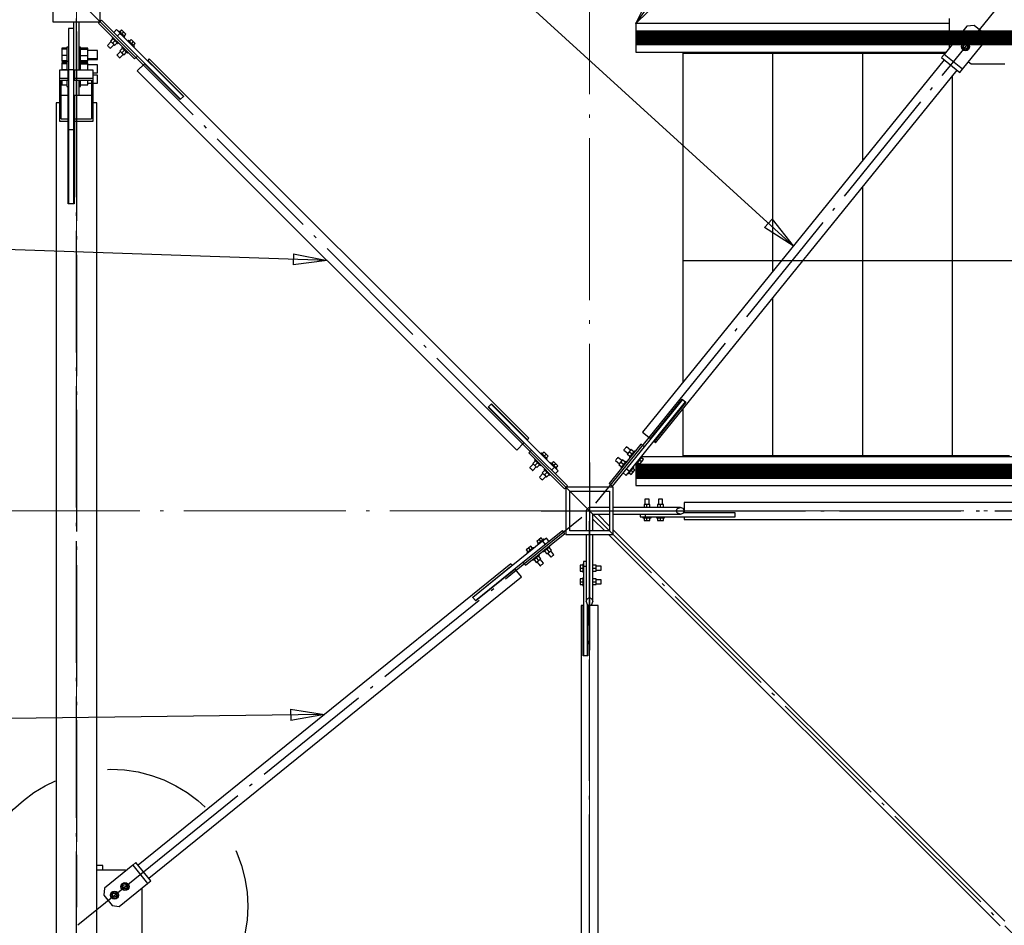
# Paper-space layout 'A0 Advance Steel' of a CAD drawing. Header units: millimetres. Extents: x 228 to 822, y 214 to 634.
# Tile 50 of 76: x 437 to 466, y 554 to 581. Entities that reach past the tile are written whole.
import ezdxf

# ---------------------------------------------------------------- set-up
doc = ezdxf.new("R2010")
doc.units = ezdxf.units.MM
for name, pattern in [('1 1', [2, 1, -1]), ('ACAD_ISO04W100', [30, 24, -3, 0, -3]), ('HIDDEN2', [4.7625, 3.175, -1.5875])]:
    doc.linetypes.add(name, pattern=pattern)
doc.layers.get('0').update_dxf_attribs({"linetype": 'CONTINUOUS'})
for name, color, linetype in [('AS_Belki', 145, 'CONTINUOUS'), ('AS_Blachy', 30, 'CONTINUOUS'), ('AS_INS_ON', 7, 'CONTINUOUS'), ('AS_Kraty', 9, 'CONTINUOUS'), ('AS_Schody', 253, 'CONTINUOUS'), ('AS_Sruby', 9, 'CONTINUOUS')]:
    doc.layers.add(name, color=color, linetype=linetype)

# ---------------------------------------------------------------- blocks, each defined once
blk = doc.blocks.new('324ewdsczxzxcz')
at = {"linetype": 'ACAD_ISO04W100', "lineweight": 5, "ltscale": 0.2}
for p, q in [((303.229, 244.968, -5394.472), (303.229, 340.131, -5394.472)), ((318.429, 244.968), (318.429, 340.131)), ((378.311, 305.818, -2695.986), (283.147, 305.818, -2695.986))]:
    blk.add_line(p, q, dxfattribs=at)

psp = doc.layouts.new('A0 Advance Steel')

# ---------------------------------------------------------------- linework, layer by layer
at = {"color": 0, "linetype": 'ByBlock', "lineweight": -2}
for p, q in [((455.54, 581.086), (455.995, 581.993)), ((456.264, 581.796), (455.54, 581.086)), ((459.578, 575.287), (459.354, 575.041)), ((459.578, 575.287), (460.205, 574.491)), ((460.205, 574.491), (459.354, 575.041)), ((445.4, 574.26), (445.389, 573.927)), ((446.394, 574.059), (445.389, 573.927)), ((445.4, 574.26), (446.394, 574.059)), ((445.315, 560.756), (446.317, 560.602)), ((445.315, 560.756), (445.319, 560.423)), ((446.317, 560.602), (445.319, 560.423))]:
    psp.add_line(p, q, dxfattribs=at)
at = {"color": 7}
for points in [[(460.205, 574.491), (421.277, 609.968), (406.33, 609.968)], [(455.54, 581.086), (462.13, 590.127), (471.449, 590.127)], [(446.394, 574.059), (418.386, 575.015), (403.439, 575.015)], [(446.317, 560.602), (418.357, 560.244), (403.41, 560.244)]]:
    psp.add_lwpolyline(points, dxfattribs=at)
at = {"linetype": '1 1', "transparency": 33554559, "const_width": 0.45}
for points, elevation in [([(473.044, 528.01), (492.796, 528.01), (492.796, 580.661), (455.54, 580.661)], 25520.408), ([(455.54, 567.811), (479.958, 567.811), (479.184, 540.86), (473.044, 540.86)], 6143.965)]:
    psp.add_lwpolyline(points, dxfattribs=dict(at, elevation=elevation))
psp.add_lwpolyline([(456.932, 574.063), (486.563, 574.063), (486.563, 534.435), (475.971, 534.435), (478.671, 540.435)])
at = {"layer": 'AS_Belki', "linetype": 'Continuous', "ltscale": 0.15}
for p, q in [((438.271, 582.536), (438.271, 581.136)), ((439.671, 581.136), (439.671, 582.536)), ((438.271, 581.136), (439.671, 581.136)), ((440.986, 579.892), (440.774, 579.68)), ((442.047, 578.831), (440.986, 579.892)), ((441.128, 580.033), (441.085, 579.991)), ((441.085, 579.991), (442.146, 578.93)), ((452.368, 568.793), (441.128, 580.033)), ((464.673, 580.011), (455.738, 568.97)), ((438.721, 579.696), (438.471, 579.696)), ((438.471, 579.696), (438.471, 579.466)), ((438.721, 579.466), (438.721, 579.696)), ((439.471, 579.696), (438.901, 579.696)), ((438.901, 579.696), (438.901, 579.466)), ((439.471, 579.466), (439.471, 579.696)), ((440.774, 579.68), (452.014, 568.439)), ((456.127, 568.656), (465.061, 579.697)), ((438.471, 579.466), (438.721, 579.466)), ((438.471, 579.466), (438.471, 578.194)), ((438.521, 579.402), (438.721, 579.402)), ((438.521, 578.258), (438.521, 579.402)), ((438.721, 579.402), (438.721, 579.466)), ((438.901, 579.466), (439.471, 579.466)), ((438.901, 579.466), (438.901, 579.402)), ((438.901, 579.402), (439.421, 579.402)), ((439.421, 579.402), (439.421, 578.258)), ((439.471, 578.194), (439.471, 579.466)), ((438.721, 578.949), (438.521, 578.949)), ((438.721, 578.949), (438.721, 579.216)), ((438.721, 578.258), (438.721, 578.949)), ((439.421, 578.949), (438.901, 578.949)), ((438.901, 578.949), (438.901, 578.258)), ((438.471, 578.736), (438.371, 578.736)), ((438.371, 578.736), (438.371, 529.936)), ((439.571, 578.736), (439.471, 578.736)), ((439.571, 529.936), (439.571, 578.736)), ((442.054, 578.838), (442.047, 578.831)), ((442.146, 578.93), (442.139, 578.923)), ((438.471, 578.194), (438.721, 578.194)), ((438.521, 578.258), (438.721, 578.258)), ((438.721, 578.194), (438.721, 578.258)), ((438.721, 575.736), (438.721, 578.194)), ((438.901, 578.258), (439.421, 578.258)), ((438.901, 578.258), (438.901, 578.194)), ((438.901, 578.194), (439.471, 578.194)), ((438.901, 578.194), (438.901, 575.736)), ((438.731, 577.843), (438.721, 577.843)), ((438.901, 577.843), (438.891, 577.843)), ((438.731, 575.736), (438.721, 575.736)), ((438.901, 575.736), (438.891, 575.736)), ((455.971, 568.781), (456.915, 569.947)), ((456.915, 569.947), (456.923, 569.941)), ((451.166, 569.712), (451.173, 569.719)), ((452.226, 568.652), (451.166, 569.712)), ((451.258, 569.804), (451.265, 569.811)), ((451.265, 569.811), (452.325, 568.751)), ((457.024, 569.859), (456.08, 568.693)), ((457.016, 569.866), (457.024, 569.859)), ((452.325, 568.751), (452.368, 568.793)), ((455.738, 568.97), (455.971, 568.781)), ((452.014, 568.439), (452.226, 568.652)), ((456.08, 568.693), (456.127, 568.656)), ((454.871, 567.336), (453.471, 567.336)), ((453.471, 567.336), (453.471, 565.936)), ((454.871, 565.936), (454.871, 567.336)), ((453.581, 567.226), (454.761, 567.226)), ((453.581, 566.046), (453.581, 567.226)), ((454.761, 567.226), (454.761, 566.046)), ((454.761, 566.736), (454.171, 566.736)), ((456.86, 566.736), (454.871, 566.736)), ((456.738, 566.636), (456.774, 566.707)), ((456.774, 566.707), (456.86, 566.736)), ((456.947, 566.707), (456.86, 566.736)), ((456.983, 566.636), (456.947, 566.707)), ((475.971, 566.886), (456.971, 566.886)), ((456.971, 566.886), (456.971, 566.659)), ((454.071, 566.636), (454.071, 566.046)), ((454.271, 566.046), (454.271, 566.536)), ((454.271, 566.536), (454.761, 566.536)), ((454.271, 566.395), (454.62, 566.046)), ((454.761, 566.188), (454.412, 566.536)), ((454.871, 566.536), (456.86, 566.536)), ((456.774, 566.566), (456.738, 566.636)), ((456.86, 566.536), (456.774, 566.566)), ((456.86, 566.536), (456.947, 566.566)), ((456.947, 566.566), (456.983, 566.636)), ((456.971, 566.613), (456.971, 566.586)), ((456.971, 566.586), (458.471, 566.586)), ((458.471, 566.446), (456.971, 566.446)), ((456.971, 566.446), (456.971, 566.386)), ((458.471, 566.586), (458.471, 566.576)), ((458.471, 566.456), (458.471, 566.446)), ((456.971, 566.386), (475.971, 566.386)), ((453.471, 565.936), (454.871, 565.936)), ((454.761, 566.046), (453.581, 566.046)), ((454.071, 565.936), (454.071, 563.947)), ((454.271, 563.947), (454.271, 565.936)), ((454.73, 565.936), (466.33, 554.336)), ((466.471, 554.478), (454.871, 566.078)), ((451.837, 565.069), (440.796, 556.135)), ((450.709, 564.079), (451.875, 565.023)), ((451.875, 565.023), (451.837, 565.069)), ((441.111, 555.746), (452.152, 564.681)), ((451.963, 564.914), (450.797, 563.97)), ((452.152, 564.681), (451.963, 564.914)), ((450.715, 564.071), (450.709, 564.079)), ((454.1, 564.033), (454.171, 564.069)), ((454.171, 564.069), (454.242, 564.033)), ((450.797, 563.97), (450.791, 563.978)), ((453.981, 563.836), (453.921, 563.836)), ((453.921, 563.836), (453.921, 544.836)), ((453.981, 562.336), (453.981, 563.836)), ((454.071, 563.947), (454.1, 564.033)), ((454.071, 563.947), (454.1, 563.861)), ((454.1, 563.861), (454.171, 563.825)), ((454.148, 563.836), (454.121, 563.836)), ((454.121, 563.836), (454.121, 562.336)), ((454.171, 563.825), (454.242, 563.861)), ((454.421, 563.836), (454.194, 563.836)), ((454.242, 564.033), (454.271, 563.947)), ((454.242, 563.861), (454.271, 563.947)), ((454.421, 544.836), (454.421, 563.836)), ((453.991, 562.336), (453.981, 562.336)), ((454.121, 562.336), (454.111, 562.336))]:
    psp.add_line(p, q, dxfattribs=at)
at = {"layer": 'AS_Belki', "color": 10, "linetype": 'ACAD_ISO04W100', "ltscale": 0.15}
for points in [[(453.959, 566.848), (452.191, 568.616), (440.951, 579.856), (439.183, 581.624)], [(454.36, 566.869), (455.932, 568.813), (464.867, 579.854), (466.44, 581.797)], [(438.971, 527.436), (438.971, 529.936), (438.971, 578.736), (438.971, 581.236)], [(438.971, 580.848), (438.971, 579.303), (438.971, 578.83), (438.971, 577.285)], [(438.971, 580.374), (438.971, 578.83), (438.971, 556.437), (438.971, 554.892)], [(480.539, 540.268), (478.771, 542.036), (454.171, 566.636), (452.403, 568.404)], [(454.171, 568.074), (454.171, 566.636), (454.171, 563.947), (454.171, 562.509)], [(439.01, 554.368), (440.953, 555.94), (451.994, 564.875), (453.938, 566.448)], [(452.733, 566.636), (454.171, 566.636), (456.86, 566.636), (458.298, 566.636)], [(454.171, 566.636), (454.171, 566.636), (454.171, 566.636), (454.171, 566.636)], [(454.471, 566.636), (456.971, 566.636), (475.971, 566.636), (478.471, 566.636)], [(454.171, 542.336), (454.171, 544.836), (454.171, 563.836), (454.171, 566.336)]]:
    psp.add_lwpolyline(points, dxfattribs=at)
at = {"layer": 'AS_Belki', "linetype": 'Continuous', "ltscale": 0.15, "extrusion": (5.22987e-14, -0.57503, 0.818132)}
psp.add_arc((454.171, 463.583, -325.833), 0.1, 129.2877, 180, dxfattribs=at)
at = {"layer": 'AS_Belki', "linetype": 'Continuous', "ltscale": 0.15, "extrusion": (0.57503, 6.94358e-14, 0.818132)}
psp.add_arc((566.636, -371.572, 261.162), 0.1, 0, 50.7123, dxfattribs=at)
at = {"layer": 'AS_Blachy', "linetype": 'Continuous', "ltscale": 0.15}
for p, q in [((438.891, 580.055), (438.891, 581.136)), ((439.051, 579.696), (439.051, 581.136)), ((439.713, 581.179), (439.629, 581.094)), ((439.629, 581.094), (440.69, 580.032)), ((439.713, 581.179), (440.775, 580.117)), ((465.35, 581.007), (464.67, 580.167)), ((464.821, 581.235), (464.821, 580.385)), ((465.561, 581.029), (465.35, 581.007)), ((465.872, 580.778), (465.561, 581.029)), ((438.891, 580.935), (438.731, 580.935)), ((438.731, 580.935), (438.731, 579.72)), ((440.159, 580.903), (440.074, 580.818)), ((440.265, 580.797), (440.159, 580.903)), ((440.265, 580.797), (440.18, 580.712)), ((440.3, 580.761), (440.265, 580.797)), ((442.139, 578.923), (440.3, 580.761)), ((465.894, 580.567), (465.872, 580.778)), ((465.214, 579.727), (465.894, 580.567)), ((440.69, 580.032), (440.775, 580.117)), ((440.775, 580.117), (442.054, 578.838)), ((456.932, 580.236), (456.932, 580.206)), ((456.932, 580.206), (458.857, 580.206)), ((458.882, 580.206), (459.482, 580.206)), ((459.532, 580.206), (459.593, 580.206)), ((459.593, 580.236), (459.593, 580.206)), ((459.593, 580.206), (461.518, 580.206)), ((461.543, 580.206), (461.943, 580.206)), ((461.993, 580.206), (462.253, 580.206)), ((462.253, 580.236), (462.253, 580.206)), ((462.253, 580.206), (463.153, 580.206)), ((463.203, 580.206), (464.178, 580.206)), ((464.203, 580.206), (464.702, 580.206)), ((464.67, 580.167), (464.595, 580.074)), ((465.214, 579.727), (464.67, 580.167)), ((464.821, 580.385), (464.836, 580.373)), ((438.891, 579.72), (438.891, 580.055)), ((464.595, 580.074), (465.139, 579.634)), ((465.391, 579.946), (465.471, 579.885)), ((465.471, 579.885), (466.471, 579.885)), ((438.731, 579.72), (438.891, 579.72)), ((438.731, 579.72), (438.731, 577.94)), ((438.891, 577.94), (438.891, 579.72)), ((438.901, 579.689), (438.891, 579.689)), ((465.139, 579.634), (465.214, 579.727)), ((439.051, 578.949), (439.051, 579.402)), ((438.891, 578.836), (438.901, 578.836)), ((442.139, 578.923), (442.054, 578.838)), ((438.731, 577.94), (438.891, 577.94)), ((438.731, 577.94), (438.731, 575.736)), ((438.891, 575.736), (438.891, 577.94)), ((438.891, 575.736), (438.731, 575.736)), ((456.923, 569.941), (455.784, 568.534)), ((456.923, 569.941), (457.016, 569.866)), ((451.173, 569.719), (451.258, 569.804)), ((451.173, 569.719), (452.453, 568.439)), ((453.096, 567.966), (451.258, 569.804)), ((455.349, 567.806), (457.016, 569.866)), ((452.453, 568.439), (452.368, 568.354)), ((452.453, 568.439), (453.513, 567.379)), ((455.691, 568.61), (454.747, 567.444)), ((455.784, 568.534), (454.84, 567.368)), ((455.784, 568.534), (455.691, 568.61)), ((452.368, 568.354), (453.429, 567.294)), ((456.982, 568.266), (456.932, 568.266)), ((456.932, 568.266), (456.932, 568.236)), ((459.593, 568.266), (457.032, 568.266)), ((460.743, 568.266), (459.593, 568.266)), ((459.593, 568.266), (459.593, 568.236)), ((462.253, 568.266), (460.793, 568.266)), ((462.403, 568.266), (462.253, 568.266)), ((462.253, 568.266), (462.253, 568.236)), ((464.914, 568.266), (462.453, 568.266)), ((466.614, 568.266), (464.914, 568.266)), ((464.914, 568.266), (464.914, 568.236)), ((453.132, 567.93), (453.047, 567.845)), ((453.132, 567.93), (453.096, 567.966)), ((453.238, 567.824), (453.132, 567.93)), ((455.349, 567.806), (455.256, 567.881)), ((453.153, 567.739), (453.238, 567.824)), ((455.161, 567.765), (455.255, 567.689)), ((455.255, 567.689), (455.349, 567.806)), ((453.429, 567.294), (453.513, 567.379)), ((454.747, 567.444), (454.84, 567.368)), ((455.671, 566.536), (455.671, 566.456)), ((455.671, 566.456), (455.821, 566.456)), ((455.821, 566.536), (455.821, 566.456)), ((455.821, 566.456), (455.871, 566.456)), ((455.871, 566.456), (456.271, 566.456)), ((456.271, 566.456), (458.471, 566.456)), ((458.471, 566.576), (456.952, 566.576)), ((458.471, 566.576), (458.471, 566.456)), ((452.198, 565.117), (453.364, 566.06)), ((452.273, 565.023), (453.439, 565.967)), ((452.892, 565.833), (452.775, 565.738)), ((452.967, 565.739), (452.892, 565.833)), ((453.439, 565.967), (453.364, 566.06)), ((452.775, 565.738), (450.715, 564.071)), ((452.775, 565.738), (452.851, 565.645)), ((450.791, 563.978), (452.198, 565.117)), ((452.198, 565.117), (452.273, 565.023)), ((454.071, 565.136), (453.991, 565.136)), ((453.991, 565.136), (453.991, 564.986)), ((454.071, 564.986), (453.991, 564.986)), ((453.991, 564.986), (453.991, 562.336)), ((450.791, 563.978), (450.715, 564.071)), ((454.111, 562.336), (454.111, 563.855)), ((454.111, 562.336), (453.991, 562.336)), ((440.733, 556.212), (440.64, 556.137)), ((441.173, 555.668), (440.733, 556.212)), ((440.421, 555.986), (439.571, 555.986)), ((440.64, 556.137), (439.8, 555.458)), ((440.435, 555.971), (440.421, 555.986)), ((440.64, 556.137), (441.08, 555.593)), ((441.08, 555.593), (441.173, 555.668)), ((439.8, 555.458), (439.778, 555.247)), ((440.241, 554.913), (441.08, 555.593)), ((440.921, 555.436), (440.906, 555.452)), ((440.921, 553.336), (440.921, 555.436)), ((439.778, 555.247), (440.03, 554.936)), ((440.03, 554.936), (440.241, 554.913))]:
    psp.add_line(p, q, dxfattribs=at)
at = {"layer": 'AS_INS_ON', "color": 7, "linetype": 'HIDDEN2'}
psp.add_circle((439.982, 554.918), 4.062, dxfattribs=at)
at = {"layer": 'AS_Kraty', "linetype": 'Continuous', "ltscale": 0.15}
for p, q in [((456.932, 580.206), (456.932, 570.445)), ((458.857, 580.206), (458.882, 580.206)), ((459.482, 580.206), (459.532, 580.206)), ((459.593, 580.206), (459.593, 573.734)), ((461.518, 580.206), (461.543, 580.206)), ((461.943, 580.206), (461.993, 580.206)), ((462.253, 580.206), (462.253, 577.022)), ((463.153, 580.206), (463.203, 580.206)), ((464.178, 580.206), (464.203, 580.206)), ((464.914, 579.515), (464.914, 568.266)), ((462.253, 576.227), (462.253, 568.266)), ((459.593, 572.939), (459.593, 568.266)), ((456.932, 569.762), (456.932, 569.746)), ((456.932, 569.651), (456.932, 568.266)), ((457.032, 568.266), (456.982, 568.266)), ((460.793, 568.266), (460.743, 568.266)), ((462.453, 568.266), (462.403, 568.266))]:
    psp.add_line(p, q, dxfattribs=at)
at = {"layer": 'AS_Schody', "linetype": 'Continuous', "ltscale": 0.15}
for p, q in [((464.821, 581.086), (455.54, 581.086)), ((455.54, 581.086), (455.54, 580.236)), ((455.54, 580.236), (464.726, 580.236)), ((480.271, 568.236), (455.723, 568.236)), ((455.54, 568.042), (455.54, 567.386)), ((455.54, 567.386), (480.271, 567.386))]:
    psp.add_line(p, q, dxfattribs=at)
at = {"layer": 'AS_Schody', "color": 10, "linetype": 'ACAD_ISO04W100', "ltscale": 0.15}
for points in [[(455.635, 580.459), (457.724, 580.459), (480.93, 580.459), (483.019, 580.459)], [(455.635, 568.013), (457.724, 568.013), (480.93, 568.013), (483.019, 568.013)]]:
    psp.add_lwpolyline(points, dxfattribs=at)
at = {"layer": 'AS_Sruby', "linetype": 'Continuous', "ltscale": 0.15}
for p, q in [((440.233, 580.864), (440.216, 580.846)), ((440.235, 580.862), (440.233, 580.864)), ((440.24, 580.858), (440.235, 580.862)), ((440.247, 580.85), (440.24, 580.858)), ((440.258, 580.839), (440.247, 580.85)), ((440.31, 580.893), (440.257, 580.84)), ((440.271, 580.826), (440.258, 580.839)), ((440.286, 580.812), (440.271, 580.826)), ((440.301, 580.796), (440.286, 580.812)), ((440.318, 580.779), (440.301, 580.796)), ((440.371, 580.832), (440.31, 580.893)), ((440.371, 580.832), (440.318, 580.779)), ((440.335, 580.763), (440.318, 580.779)), ((440.351, 580.747), (440.335, 580.763)), ((440.365, 580.732), (440.351, 580.747)), ((440.378, 580.719), (440.365, 580.732)), ((440.432, 580.771), (440.371, 580.832)), ((440.389, 580.709), (440.378, 580.719)), ((440.379, 580.718), (440.432, 580.771)), ((440.385, 580.677), (440.403, 580.694)), ((440.396, 580.701), (440.389, 580.709)), ((440.401, 580.696), (440.396, 580.701)), ((440.403, 580.694), (440.401, 580.696)), ((465.481, 580.772), (465.465, 580.673)), ((465.575, 580.808), (465.481, 580.772)), ((465.652, 580.745), (465.575, 580.808)), ((465.637, 580.646), (465.652, 580.745)), ((439.994, 580.54), (439.887, 580.433)), ((439.887, 580.433), (439.89, 580.429)), ((439.89, 580.429), (439.899, 580.42)), ((439.899, 580.42), (439.913, 580.406)), ((439.913, 580.406), (439.929, 580.39)), ((439.972, 580.348), (440.079, 580.455)), ((440.052, 580.635), (439.975, 580.559)), ((439.975, 580.559), (440.037, 580.498)), ((440.046, 580.677), (440.028, 580.659)), ((440.028, 580.659), (440.03, 580.657)), ((440.03, 580.657), (440.035, 580.652)), ((440.035, 580.652), (440.042, 580.645)), ((440.113, 580.574), (440.037, 580.498)), ((440.037, 580.498), (440.098, 580.436)), ((440.042, 580.645), (440.053, 580.634)), ((440.053, 580.634), (440.066, 580.621)), ((440.066, 580.621), (440.081, 580.607)), ((440.081, 580.607), (440.096, 580.591)), ((440.096, 580.591), (440.113, 580.574)), ((440.098, 580.436), (440.174, 580.513)), ((440.113, 580.574), (440.13, 580.558)), ((440.13, 580.558), (440.145, 580.542)), ((440.145, 580.542), (440.16, 580.527)), ((440.16, 580.527), (440.173, 580.514)), ((440.173, 580.514), (440.184, 580.504)), ((440.184, 580.504), (440.191, 580.496)), ((440.191, 580.496), (440.196, 580.491)), ((440.196, 580.491), (440.198, 580.489)), ((440.198, 580.489), (440.216, 580.507)), ((440.329, 580.394), (440.311, 580.376)), ((440.516, 580.581), (440.498, 580.563)), ((440.518, 580.58), (440.516, 580.581)), ((440.522, 580.575), (440.518, 580.58)), ((440.53, 580.567), (440.522, 580.575)), ((440.541, 580.556), (440.53, 580.567)), ((440.593, 580.611), (440.54, 580.558)), ((440.554, 580.543), (440.541, 580.556)), ((440.568, 580.529), (440.554, 580.543)), ((440.584, 580.513), (440.568, 580.529)), ((440.601, 580.496), (440.584, 580.513)), ((440.654, 580.549), (440.593, 580.611)), ((440.654, 580.549), (440.601, 580.496)), ((440.617, 580.48), (440.601, 580.496)), ((440.633, 580.464), (440.617, 580.48)), ((440.648, 580.449), (440.633, 580.464)), ((440.661, 580.436), (440.648, 580.449)), ((440.715, 580.488), (440.654, 580.549)), ((440.671, 580.426), (440.661, 580.436)), ((440.662, 580.435), (440.715, 580.488)), ((440.668, 580.394), (440.686, 580.411)), ((440.679, 580.418), (440.671, 580.426)), ((440.684, 580.413), (440.679, 580.418)), ((440.686, 580.411), (440.684, 580.413)), ((465.229, 580.461), (465.214, 580.362)), ((465.323, 580.497), (465.229, 580.461)), ((465.401, 580.434), (465.323, 580.497)), ((465.385, 580.335), (465.401, 580.434)), ((465.465, 580.673), (465.543, 580.61)), ((465.543, 580.61), (465.637, 580.646)), ((438.691, 580.354), (438.541, 580.354)), ((438.541, 580.354), (438.541, 580.325)), ((438.691, 580.325), (438.541, 580.325)), ((438.541, 580.325), (438.541, 580.14)), ((438.691, 580.14), (438.541, 580.14)), ((438.541, 580.14), (438.541, 579.983)), ((438.731, 580.387), (438.691, 580.387)), ((438.691, 580.387), (438.691, 580.38)), ((438.691, 580.38), (438.691, 580.364)), ((438.691, 580.364), (438.691, 580.341)), ((438.691, 580.341), (438.691, 580.311)), ((438.691, 580.311), (438.691, 580.276)), ((438.691, 580.276), (438.691, 580.236)), ((438.691, 580.236), (438.691, 580.194)), ((438.691, 580.194), (438.691, 580.151)), ((438.691, 580.151), (438.691, 580.109)), ((438.691, 580.109), (438.691, 580.069)), ((439.091, 580.387), (439.051, 580.387)), ((439.091, 580.38), (439.091, 580.387)), ((439.091, 580.364), (439.091, 580.38)), ((439.091, 580.341), (439.091, 580.364)), ((439.306, 580.352), (439.091, 580.352)), ((439.091, 580.311), (439.091, 580.341)), ((439.091, 580.324), (439.306, 580.324)), ((439.091, 580.276), (439.091, 580.311)), ((439.091, 580.236), (439.091, 580.276)), ((439.091, 580.194), (439.091, 580.236)), ((439.091, 580.151), (439.091, 580.194)), ((439.091, 580.109), (439.091, 580.151)), ((439.091, 580.14), (439.306, 580.14)), ((439.091, 580.069), (439.091, 580.109)), ((439.306, 580.324), (439.306, 580.352)), ((439.306, 580.14), (439.306, 580.324)), ((439.591, 580.287), (439.306, 580.287)), ((439.306, 579.985), (439.306, 580.14)), ((439.591, 580.284), (439.591, 580.287)), ((439.591, 580.262), (439.591, 580.284)), ((439.591, 580.227), (439.591, 580.262)), ((439.591, 580.182), (439.591, 580.227)), ((439.591, 580.136), (439.591, 580.182)), ((439.591, 580.094), (439.591, 580.136)), ((439.929, 580.39), (439.945, 580.374)), ((439.945, 580.374), (439.959, 580.36)), ((439.959, 580.36), (439.968, 580.351)), ((439.968, 580.351), (439.972, 580.348)), ((440.277, 580.257), (440.17, 580.15)), ((440.17, 580.15), (440.173, 580.147)), ((440.173, 580.147), (440.182, 580.137)), ((440.182, 580.137), (440.196, 580.124)), ((440.196, 580.124), (440.212, 580.107)), ((440.212, 580.107), (440.228, 580.091)), ((440.254, 580.065), (440.362, 580.172)), ((440.334, 580.353), (440.258, 580.276)), ((440.258, 580.276), (440.319, 580.215)), ((440.311, 580.376), (440.313, 580.374)), ((440.313, 580.374), (440.317, 580.37)), ((440.317, 580.37), (440.325, 580.362)), ((440.396, 580.291), (440.319, 580.215)), ((440.319, 580.215), (440.381, 580.154)), ((440.325, 580.362), (440.336, 580.351)), ((440.336, 580.351), (440.349, 580.338)), ((440.349, 580.338), (440.363, 580.324)), ((440.363, 580.324), (440.379, 580.308)), ((440.379, 580.308), (440.396, 580.291)), ((440.381, 580.154), (440.457, 580.23)), ((440.396, 580.291), (440.412, 580.275)), ((440.412, 580.275), (440.428, 580.259)), ((440.428, 580.259), (440.443, 580.244)), ((440.443, 580.244), (440.456, 580.231)), ((440.456, 580.231), (440.466, 580.221)), ((440.466, 580.221), (440.474, 580.213)), ((440.474, 580.213), (440.479, 580.208)), ((440.479, 580.208), (440.481, 580.206)), ((440.481, 580.206), (440.498, 580.224)), ((465.214, 580.362), (465.292, 580.299)), ((465.292, 580.299), (465.385, 580.335)), ((438.541, 579.983), (438.691, 579.983)), ((438.541, 579.983), (438.541, 579.963)), ((438.541, 579.963), (438.691, 579.963)), ((438.691, 579.921), (438.541, 579.921)), ((438.541, 579.921), (438.541, 579.893)), ((438.691, 579.893), (438.541, 579.893)), ((438.541, 579.893), (438.541, 579.707)), ((438.691, 580.069), (438.691, 580.032)), ((438.691, 580.032), (438.691, 580.001)), ((438.691, 580.001), (438.691, 579.976)), ((438.691, 579.976), (438.691, 579.959)), ((438.691, 579.959), (438.691, 579.955)), ((438.731, 579.955), (438.691, 579.955)), ((438.691, 579.955), (438.691, 579.947)), ((438.691, 579.947), (438.691, 579.932)), ((438.691, 579.932), (438.691, 579.909)), ((438.691, 579.909), (438.691, 579.879)), ((438.691, 579.879), (438.691, 579.843)), ((438.691, 579.843), (438.691, 579.804)), ((439.091, 579.955), (439.051, 579.955)), ((439.091, 580.032), (439.091, 580.069)), ((439.091, 580.001), (439.091, 580.032)), ((439.091, 579.976), (439.091, 580.001)), ((439.091, 579.985), (439.306, 579.985)), ((439.091, 579.959), (439.091, 579.976)), ((439.091, 579.965), (439.306, 579.965)), ((439.091, 579.955), (439.091, 579.959)), ((439.091, 579.947), (439.091, 579.955)), ((439.091, 579.932), (439.091, 579.947)), ((439.091, 579.909), (439.091, 579.932)), ((439.306, 579.919), (439.091, 579.919)), ((439.091, 579.879), (439.091, 579.909)), ((439.091, 579.891), (439.306, 579.891)), ((439.091, 579.843), (439.091, 579.879)), ((439.091, 579.804), (439.091, 579.843)), ((439.306, 580.049), (439.591, 580.049)), ((439.306, 580.016), (439.591, 580.016)), ((439.306, 579.965), (439.306, 579.985)), ((439.306, 579.891), (439.306, 579.919)), ((439.306, 579.708), (439.306, 579.891)), ((439.591, 579.855), (439.306, 579.855)), ((439.591, 580.064), (439.591, 580.094)), ((439.591, 580.049), (439.591, 580.064)), ((439.591, 580.025), (439.591, 580.048)), ((439.591, 580.016), (439.591, 580.025)), ((439.591, 579.851), (439.591, 579.855)), ((439.591, 579.83), (439.591, 579.851)), ((439.591, 579.794), (439.591, 579.83)), ((440.228, 580.091), (440.242, 580.077)), ((440.242, 580.077), (440.251, 580.068)), ((440.251, 580.068), (440.254, 580.065)), ((438.691, 579.707), (438.541, 579.707)), ((438.541, 579.707), (438.541, 579.696)), ((438.691, 579.804), (438.691, 579.762)), ((438.691, 579.762), (438.691, 579.719)), ((438.691, 579.719), (438.691, 579.696)), ((438.721, 579.516), (438.731, 579.516)), ((439.091, 579.762), (439.091, 579.804)), ((439.091, 579.719), (439.091, 579.762)), ((439.091, 579.696), (439.091, 579.719)), ((439.091, 579.708), (439.306, 579.708)), ((439.306, 579.696), (439.306, 579.708)), ((439.471, 579.617), (439.591, 579.617)), ((439.591, 579.556), (439.471, 579.556)), ((439.591, 579.75), (439.591, 579.794)), ((439.591, 579.703), (439.591, 579.75)), ((439.591, 579.662), (439.591, 579.703)), ((439.591, 579.631), (439.591, 579.662)), ((439.591, 579.617), (439.591, 579.631)), ((439.591, 579.547), (439.591, 579.556)), ((439.591, 579.521), (439.591, 579.547)), ((439.591, 579.482), (439.591, 579.521)), ((438.541, 579.402), (438.541, 579.263)), ((438.541, 579.263), (438.691, 579.263)), ((438.691, 579.402), (438.691, 579.393)), ((438.691, 579.393), (438.691, 579.352)), ((438.691, 579.352), (438.691, 579.314)), ((438.691, 579.314), (438.691, 579.281)), ((438.691, 579.281), (438.691, 579.253)), ((438.691, 579.253), (438.691, 579.233)), ((438.691, 579.233), (438.691, 579.22)), ((439.091, 579.393), (439.091, 579.402)), ((439.091, 579.352), (439.091, 579.393)), ((439.091, 579.314), (439.091, 579.352)), ((439.091, 579.281), (439.091, 579.314)), ((439.091, 579.253), (439.091, 579.281)), ((439.091, 579.265), (439.306, 579.265)), ((439.091, 579.233), (439.091, 579.253)), ((439.091, 579.22), (439.091, 579.233)), ((439.306, 579.265), (439.306, 579.402)), ((439.306, 579.316), (439.421, 579.316)), ((439.471, 579.316), (439.591, 579.316)), ((439.591, 579.436), (439.591, 579.482)), ((439.591, 579.39), (439.591, 579.436)), ((439.591, 579.351), (439.591, 579.39)), ((439.591, 579.325), (439.591, 579.351)), ((439.591, 579.316), (439.591, 579.325)), ((438.691, 579.22), (438.691, 579.216)), ((438.691, 579.216), (438.731, 579.216)), ((439.051, 579.216), (439.091, 579.216)), ((439.091, 579.216), (439.091, 579.22)), ((455.189, 568.443), (455.186, 568.439)), ((455.186, 568.439), (455.304, 568.343)), ((455.197, 568.453), (455.189, 568.443)), ((455.209, 568.468), (455.197, 568.453)), ((455.224, 568.486), (455.209, 568.468)), ((455.238, 568.504), (455.224, 568.486)), ((455.251, 568.519), (455.238, 568.504)), ((455.259, 568.529), (455.251, 568.519)), ((455.262, 568.532), (455.259, 568.529)), ((455.38, 568.437), (455.262, 568.532)), ((455.397, 568.458), (455.342, 568.39)), ((455.48, 568.39), (455.397, 568.458)), ((452.559, 568.164), (452.541, 568.146)), ((452.541, 568.146), (452.543, 568.144)), ((452.543, 568.144), (452.548, 568.139)), ((452.746, 568.351), (452.729, 568.333)), ((452.748, 568.349), (452.746, 568.351)), ((452.753, 568.345), (452.748, 568.349)), ((452.76, 568.337), (452.753, 568.345)), ((452.771, 568.326), (452.76, 568.337)), ((452.823, 568.38), (452.77, 568.327)), ((452.784, 568.313), (452.771, 568.326)), ((452.799, 568.299), (452.784, 568.313)), ((452.814, 568.283), (452.799, 568.299)), ((452.831, 568.266), (452.814, 568.283)), ((452.884, 568.319), (452.823, 568.38)), ((452.884, 568.319), (452.831, 568.266)), ((452.848, 568.25), (452.831, 568.266)), ((452.864, 568.234), (452.848, 568.25)), ((452.878, 568.219), (452.864, 568.234)), ((452.891, 568.206), (452.878, 568.219)), ((452.945, 568.258), (452.884, 568.319)), ((452.902, 568.196), (452.891, 568.206)), ((452.892, 568.205), (452.945, 568.258)), ((452.898, 568.164), (452.916, 568.181)), ((452.909, 568.188), (452.902, 568.196)), ((452.914, 568.183), (452.909, 568.188)), ((452.916, 568.181), (452.914, 568.183)), ((454.946, 568.142), (454.937, 568.132)), ((454.958, 568.157), (454.946, 568.142)), ((454.972, 568.175), (454.958, 568.157)), ((454.987, 568.193), (454.972, 568.175)), ((454.999, 568.208), (454.987, 568.193)), ((455.007, 568.218), (454.999, 568.208)), ((455.01, 568.221), (455.007, 568.218)), ((455.128, 568.126), (455.01, 568.221)), ((455.145, 568.147), (455.09, 568.079)), ((455.229, 568.079), (455.145, 568.147)), ((455.342, 568.39), (455.287, 568.323)), ((455.287, 568.323), (455.371, 568.255)), ((455.426, 568.322), (455.342, 568.39)), ((455.352, 568.231), (455.35, 568.229)), ((455.35, 568.229), (455.37, 568.213)), ((455.356, 568.236), (455.352, 568.231)), ((455.363, 568.245), (455.356, 568.236)), ((455.373, 568.256), (455.363, 568.245)), ((455.384, 568.27), (455.373, 568.256)), ((455.397, 568.286), (455.384, 568.27)), ((455.411, 568.304), (455.397, 568.286)), ((455.426, 568.322), (455.411, 568.304)), ((455.441, 568.34), (455.426, 568.322)), ((455.455, 568.358), (455.441, 568.34)), ((455.468, 568.374), (455.455, 568.358)), ((455.479, 568.388), (455.468, 568.374)), ((455.489, 568.4), (455.479, 568.388)), ((455.496, 568.408), (455.489, 568.4)), ((455.5, 568.414), (455.496, 568.408)), ((455.501, 568.415), (455.5, 568.414)), ((455.521, 568.4), (455.501, 568.415)), ((455.666, 568.158), (455.651, 568.14)), ((455.68, 568.175), (455.666, 568.158)), ((455.693, 568.192), (455.68, 568.175)), ((455.705, 568.206), (455.693, 568.192)), ((455.714, 568.217), (455.705, 568.206)), ((455.764, 568.16), (455.706, 568.207)), ((455.727, 568.233), (455.707, 568.249)), ((455.71, 568.093), (455.764, 568.16)), ((455.721, 568.226), (455.714, 568.217)), ((455.725, 568.231), (455.721, 568.226)), ((455.727, 568.233), (455.725, 568.231)), ((452.507, 568.027), (452.4, 567.92)), ((452.4, 567.92), (452.403, 567.916)), ((452.403, 567.916), (452.412, 567.907)), ((452.412, 567.907), (452.426, 567.893)), ((452.426, 567.893), (452.442, 567.877)), ((452.442, 567.877), (452.458, 567.861)), ((452.458, 567.861), (452.472, 567.847)), ((452.485, 567.835), (452.592, 567.942)), ((452.565, 568.122), (452.488, 568.046)), ((452.488, 568.046), (452.55, 567.985)), ((452.548, 568.139), (452.555, 568.132)), ((452.626, 568.061), (452.55, 567.985)), ((452.55, 567.985), (452.611, 567.923)), ((452.555, 568.132), (452.566, 568.121)), ((452.566, 568.121), (452.579, 568.108)), ((452.579, 568.108), (452.594, 568.094)), ((452.594, 568.094), (452.609, 568.078)), ((452.609, 568.078), (452.626, 568.061)), ((452.611, 567.923), (452.687, 568)), ((452.626, 568.061), (452.643, 568.045)), ((452.643, 568.045), (452.658, 568.029)), ((452.658, 568.029), (452.673, 568.014)), ((452.673, 568.014), (452.686, 568.001)), ((452.686, 568.001), (452.697, 567.991)), ((452.697, 567.991), (452.704, 567.983)), ((452.704, 567.983), (452.709, 567.978)), ((452.709, 567.978), (452.711, 567.976)), ((452.711, 567.976), (452.729, 567.994)), ((452.842, 567.881), (452.824, 567.863)), ((452.824, 567.863), (452.826, 567.861)), ((452.826, 567.861), (452.83, 567.857)), ((452.83, 567.857), (452.838, 567.849)), ((453.029, 568.068), (453.011, 568.05)), ((453.031, 568.067), (453.029, 568.068)), ((453.035, 568.062), (453.031, 568.067)), ((453.043, 568.054), (453.035, 568.062)), ((453.054, 568.043), (453.043, 568.054)), ((453.106, 568.098), (453.053, 568.045)), ((453.067, 568.03), (453.054, 568.043)), ((453.081, 568.016), (453.067, 568.03)), ((453.097, 568), (453.081, 568.016)), ((453.114, 567.983), (453.097, 568)), ((453.167, 568.036), (453.106, 568.098)), ((453.167, 568.036), (453.114, 567.983)), ((453.13, 567.967), (453.114, 567.983)), ((453.146, 567.951), (453.13, 567.967)), ((453.161, 567.936), (453.146, 567.951)), ((453.174, 567.923), (453.161, 567.936)), ((453.228, 567.975), (453.167, 568.036)), ((453.184, 567.913), (453.174, 567.923)), ((453.175, 567.922), (453.228, 567.975)), ((453.181, 567.881), (453.199, 567.898)), ((453.192, 567.905), (453.184, 567.913)), ((453.197, 567.9), (453.192, 567.905)), ((453.199, 567.898), (453.197, 567.9)), ((454.937, 568.132), (454.934, 568.128)), ((454.934, 568.128), (455.053, 568.033)), ((455.09, 568.079), (455.036, 568.012)), ((455.036, 568.012), (455.12, 567.944)), ((455.174, 568.011), (455.09, 568.079)), ((455.1, 567.92), (455.099, 567.918)), ((455.099, 567.918), (455.118, 567.902)), ((455.105, 567.925), (455.1, 567.92)), ((455.112, 567.934), (455.105, 567.925)), ((455.121, 567.945), (455.112, 567.934)), ((455.132, 567.959), (455.121, 567.945)), ((455.145, 567.976), (455.132, 567.959)), ((455.16, 567.993), (455.145, 567.976)), ((455.174, 568.011), (455.16, 567.993)), ((455.189, 568.029), (455.174, 568.011)), ((455.203, 568.047), (455.189, 568.029)), ((455.216, 568.063), (455.203, 568.047)), ((455.228, 568.077), (455.216, 568.063)), ((455.237, 568.089), (455.228, 568.077)), ((455.244, 568.097), (455.237, 568.089)), ((455.248, 568.103), (455.244, 568.097)), ((455.25, 568.105), (455.248, 568.103)), ((455.269, 568.089), (455.25, 568.105)), ((455.429, 567.865), (455.414, 567.847)), ((455.442, 567.881), (455.429, 567.865)), ((455.453, 567.895), (455.442, 567.881)), ((455.463, 567.906), (455.453, 567.895)), ((455.513, 567.849), (455.454, 567.896)), ((455.475, 567.922), (455.456, 567.938)), ((455.469, 567.915), (455.463, 567.906)), ((455.474, 567.92), (455.469, 567.915)), ((455.475, 567.922), (455.474, 567.92)), ((455.556, 568.062), (455.576, 568.046)), ((455.577, 568.048), (455.576, 568.046)), ((455.582, 568.054), (455.577, 568.048)), ((455.589, 568.062), (455.582, 568.054)), ((455.598, 568.074), (455.589, 568.062)), ((455.597, 568.072), (455.655, 568.025)), ((455.609, 568.088), (455.598, 568.074)), ((455.622, 568.104), (455.609, 568.088)), ((455.637, 568.122), (455.622, 568.104)), ((455.651, 568.14), (455.637, 568.122)), ((455.71, 568.093), (455.651, 568.14)), ((455.655, 568.025), (455.71, 568.093)), ((452.472, 567.847), (452.481, 567.838)), ((452.481, 567.838), (452.485, 567.835)), ((452.79, 567.744), (452.683, 567.637)), ((452.683, 567.637), (452.686, 567.634)), ((452.686, 567.634), (452.695, 567.624)), ((452.695, 567.624), (452.709, 567.611)), ((452.709, 567.611), (452.725, 567.594)), ((452.725, 567.594), (452.741, 567.578)), ((452.741, 567.578), (452.755, 567.564)), ((452.755, 567.564), (452.764, 567.555)), ((452.767, 567.552), (452.875, 567.659)), ((452.847, 567.84), (452.771, 567.763)), ((452.771, 567.763), (452.832, 567.702)), ((452.909, 567.778), (452.832, 567.702)), ((452.832, 567.702), (452.894, 567.641)), ((452.838, 567.849), (452.849, 567.838)), ((452.849, 567.838), (452.862, 567.825)), ((452.862, 567.825), (452.876, 567.811)), ((452.876, 567.811), (452.892, 567.795)), ((452.892, 567.795), (452.909, 567.778)), ((452.894, 567.641), (452.97, 567.717)), ((452.909, 567.778), (452.925, 567.762)), ((452.925, 567.762), (452.941, 567.746)), ((452.941, 567.746), (452.956, 567.731)), ((452.956, 567.731), (452.969, 567.718)), ((452.969, 567.718), (452.979, 567.708)), ((452.979, 567.708), (452.987, 567.7)), ((452.987, 567.7), (452.992, 567.695)), ((452.992, 567.695), (452.994, 567.693)), ((452.994, 567.693), (453.011, 567.711)), ((455.305, 567.751), (455.324, 567.736)), ((455.326, 567.737), (455.324, 567.736)), ((455.33, 567.743), (455.326, 567.737)), ((455.337, 567.751), (455.33, 567.743)), ((455.346, 567.763), (455.337, 567.751)), ((455.345, 567.761), (455.403, 567.714)), ((455.358, 567.777), (455.346, 567.763)), ((455.371, 567.793), (455.358, 567.777)), ((455.385, 567.811), (455.371, 567.793)), ((455.4, 567.829), (455.385, 567.811)), ((455.414, 567.847), (455.4, 567.829)), ((455.458, 567.782), (455.4, 567.829)), ((455.403, 567.714), (455.458, 567.782)), ((455.458, 567.782), (455.513, 567.849)), ((452.764, 567.555), (452.767, 567.552)), ((455.816, 566.981), (455.811, 566.981)), ((455.811, 566.981), (455.811, 566.829)), ((455.829, 566.981), (455.816, 566.981)), ((455.848, 566.981), (455.829, 566.981)), ((455.871, 566.981), (455.848, 566.981)), ((455.894, 566.981), (455.871, 566.981)), ((455.913, 566.981), (455.894, 566.981)), ((455.926, 566.981), (455.913, 566.981)), ((455.931, 566.981), (455.926, 566.981)), ((455.931, 566.829), (455.931, 566.981)), ((456.216, 566.981), (456.211, 566.981)), ((456.211, 566.981), (456.211, 566.829)), ((456.229, 566.981), (456.216, 566.981)), ((456.248, 566.981), (456.229, 566.981)), ((456.271, 566.981), (456.248, 566.981)), ((456.294, 566.981), (456.271, 566.981)), ((456.313, 566.981), (456.294, 566.981)), ((456.326, 566.981), (456.313, 566.981)), ((456.331, 566.981), (456.326, 566.981)), ((456.331, 566.829), (456.331, 566.981)), ((455.871, 566.829), (455.784, 566.829)), ((455.784, 566.829), (455.784, 566.736)), ((455.958, 566.829), (455.871, 566.829)), ((455.871, 566.736), (455.871, 566.829)), ((455.958, 566.736), (455.958, 566.829)), ((456.271, 566.829), (456.184, 566.829)), ((456.184, 566.829), (456.184, 566.736)), ((456.358, 566.829), (456.271, 566.829)), ((456.271, 566.736), (456.271, 566.829)), ((456.358, 566.736), (456.358, 566.829)), ((455.751, 566.456), (455.751, 566.431)), ((455.751, 566.431), (455.753, 566.431)), ((455.753, 566.431), (455.76, 566.431)), ((455.76, 566.431), (455.771, 566.431)), ((455.771, 566.431), (455.786, 566.431)), ((455.784, 566.431), (455.784, 566.356)), ((455.786, 566.431), (455.804, 566.431)), ((455.804, 566.431), (455.825, 566.431)), ((455.825, 566.431), (455.848, 566.431)), ((455.848, 566.431), (455.871, 566.431)), ((455.871, 566.431), (455.894, 566.431)), ((455.871, 566.356), (455.871, 566.431)), ((455.894, 566.431), (455.917, 566.431)), ((455.917, 566.431), (455.938, 566.431)), ((455.938, 566.431), (455.956, 566.431)), ((455.956, 566.431), (455.971, 566.431)), ((455.958, 566.356), (455.958, 566.431)), ((455.971, 566.431), (455.982, 566.431)), ((455.982, 566.431), (455.989, 566.431)), ((455.989, 566.431), (455.991, 566.431)), ((455.991, 566.431), (455.991, 566.456)), ((456.151, 566.456), (456.151, 566.431)), ((456.151, 566.431), (456.153, 566.431)), ((456.153, 566.431), (456.16, 566.431)), ((456.16, 566.431), (456.171, 566.431)), ((456.171, 566.431), (456.186, 566.431)), ((456.184, 566.431), (456.184, 566.356)), ((456.186, 566.431), (456.204, 566.431)), ((456.204, 566.431), (456.225, 566.431)), ((456.225, 566.431), (456.248, 566.431)), ((456.248, 566.431), (456.271, 566.431)), ((456.271, 566.431), (456.294, 566.431)), ((456.271, 566.356), (456.271, 566.431)), ((456.294, 566.431), (456.317, 566.431)), ((456.317, 566.431), (456.338, 566.431)), ((456.338, 566.431), (456.356, 566.431)), ((456.356, 566.431), (456.371, 566.431)), ((456.358, 566.356), (456.358, 566.431)), ((456.371, 566.431), (456.382, 566.431)), ((456.382, 566.431), (456.389, 566.431)), ((456.389, 566.431), (456.391, 566.431)), ((456.391, 566.431), (456.391, 566.456)), ((455.784, 566.356), (455.871, 566.356)), ((455.871, 566.356), (455.958, 566.356)), ((456.184, 566.356), (456.271, 566.356)), ((456.271, 566.356), (456.358, 566.356)), ((452.741, 565.839), (452.673, 565.785)), ((452.788, 565.781), (452.741, 565.839)), ((452.362, 565.533), (452.295, 565.478)), ((452.43, 565.587), (452.362, 565.533)), ((452.362, 565.533), (452.41, 565.475)), ((452.477, 565.529), (452.43, 565.587)), ((452.461, 565.517), (452.445, 565.503)), ((452.476, 565.528), (452.461, 565.517)), ((452.487, 565.537), (452.476, 565.528)), ((452.496, 565.544), (452.487, 565.537)), ((452.501, 565.549), (452.496, 565.544)), ((452.503, 565.55), (452.501, 565.549)), ((452.519, 565.531), (452.503, 565.55)), ((452.673, 565.785), (452.606, 565.73)), ((452.606, 565.73), (452.653, 565.672)), ((452.629, 565.652), (452.627, 565.651)), ((452.627, 565.651), (452.643, 565.631)), ((452.634, 565.656), (452.629, 565.652)), ((452.643, 565.663), (452.634, 565.656)), ((452.655, 565.673), (452.643, 565.663)), ((452.669, 565.684), (452.655, 565.673)), ((452.685, 565.697), (452.669, 565.684)), ((452.673, 565.785), (452.721, 565.726)), ((452.702, 565.712), (452.685, 565.697)), ((452.721, 565.726), (452.702, 565.712)), ((452.739, 565.741), (452.721, 565.726)), ((452.756, 565.755), (452.739, 565.741)), ((452.772, 565.768), (452.756, 565.755)), ((452.786, 565.78), (452.772, 565.768)), ((452.798, 565.789), (452.786, 565.78)), ((452.807, 565.796), (452.798, 565.789)), ((452.812, 565.8), (452.807, 565.796)), ((452.814, 565.802), (452.812, 565.8)), ((452.83, 565.782), (452.814, 565.802)), ((452.939, 565.53), (452.921, 565.516)), ((452.955, 565.543), (452.939, 565.53)), ((452.969, 565.554), (452.955, 565.543)), ((452.97, 565.555), (452.969, 565.554)), ((452.981, 565.564), (452.97, 565.555)), ((453.038, 565.471), (452.97, 565.555)), ((452.996, 565.576), (452.981, 565.596)), ((452.989, 565.571), (452.981, 565.564)), ((452.994, 565.575), (452.989, 565.571)), ((452.996, 565.576), (452.994, 565.575)), ((452.295, 565.478), (452.342, 565.42)), ((452.318, 565.401), (452.316, 565.399)), ((452.316, 565.399), (452.332, 565.38)), ((452.323, 565.405), (452.318, 565.401)), ((452.332, 565.412), (452.323, 565.405)), ((452.344, 565.421), (452.332, 565.412)), ((452.358, 565.433), (452.344, 565.421)), ((452.374, 565.446), (452.358, 565.433)), ((452.391, 565.46), (452.374, 565.446)), ((452.41, 565.475), (452.391, 565.46)), ((452.428, 565.489), (452.41, 565.475)), ((452.445, 565.503), (452.428, 565.489)), ((452.574, 565.234), (452.556, 565.22)), ((452.592, 565.249), (452.574, 565.234)), ((452.61, 565.264), (452.592, 565.249)), ((452.592, 565.249), (452.66, 565.165)), ((452.628, 565.278), (452.61, 565.264)), ((452.644, 565.291), (452.628, 565.278)), ((452.658, 565.303), (452.644, 565.291)), ((452.67, 565.312), (452.658, 565.303)), ((452.727, 565.22), (452.659, 565.304)), ((452.685, 565.325), (452.67, 565.344)), ((452.678, 565.319), (452.67, 565.312)), ((452.684, 565.323), (452.678, 565.319)), ((452.685, 565.325), (452.684, 565.323)), ((452.794, 565.445), (452.81, 565.425)), ((452.811, 565.427), (452.81, 565.425)), ((452.817, 565.431), (452.811, 565.427)), ((452.825, 565.438), (452.817, 565.431)), ((452.837, 565.447), (452.825, 565.438)), ((452.836, 565.446), (452.903, 565.362)), ((452.851, 565.459), (452.837, 565.447)), ((452.867, 565.472), (452.851, 565.459)), ((452.885, 565.486), (452.867, 565.472)), ((452.903, 565.501), (452.885, 565.486)), ((452.921, 565.516), (452.903, 565.501)), ((452.903, 565.501), (452.971, 565.417)), ((452.903, 565.362), (452.971, 565.417)), ((452.924, 565.379), (453.02, 565.261)), ((452.971, 565.417), (453.038, 565.471)), ((453.113, 565.336), (453.018, 565.455)), ((453.02, 565.261), (453.023, 565.264)), ((453.023, 565.264), (453.034, 565.272)), ((453.034, 565.272), (453.049, 565.284)), ((453.049, 565.284), (453.067, 565.299)), ((453.067, 565.299), (453.084, 565.313)), ((453.084, 565.313), (453.099, 565.325)), ((453.099, 565.325), (453.11, 565.334)), ((453.11, 565.334), (453.113, 565.336)), ((452.483, 565.193), (452.499, 565.174)), ((452.501, 565.175), (452.499, 565.174)), ((452.506, 565.179), (452.501, 565.175)), ((452.514, 565.186), (452.506, 565.179)), ((452.526, 565.196), (452.514, 565.186)), ((452.525, 565.195), (452.593, 565.111)), ((452.54, 565.207), (452.526, 565.196)), ((452.556, 565.22), (452.54, 565.207)), ((452.593, 565.111), (452.66, 565.165)), ((452.613, 565.127), (452.709, 565.009)), ((452.66, 565.165), (452.727, 565.22)), ((452.802, 565.085), (452.707, 565.203)), ((452.709, 565.009), (452.712, 565.012)), ((452.712, 565.012), (452.723, 565.02)), ((452.723, 565.02), (452.738, 565.033)), ((452.738, 565.033), (452.756, 565.047)), ((452.756, 565.047), (452.773, 565.062)), ((452.773, 565.062), (452.789, 565.074)), ((452.789, 565.074), (452.799, 565.082)), ((452.799, 565.082), (452.802, 565.085)), ((453.966, 565.023), (453.891, 565.023)), ((453.891, 565.023), (453.891, 564.936)), ((453.891, 564.936), (453.966, 564.936)), ((453.891, 564.936), (453.891, 564.85)), ((453.991, 565.056), (453.966, 565.056)), ((453.966, 565.056), (453.966, 565.054)), ((453.966, 565.054), (453.966, 565.047)), ((453.966, 565.047), (453.966, 565.036)), ((453.966, 565.036), (453.966, 565.021)), ((453.966, 565.021), (453.966, 565.003)), ((453.966, 565.003), (453.966, 564.982)), ((453.966, 564.982), (453.966, 564.96)), ((453.966, 564.96), (453.966, 564.936)), ((453.966, 564.936), (453.966, 564.913)), ((454.364, 565.023), (454.271, 565.023)), ((454.271, 564.936), (454.364, 564.936)), ((454.364, 564.936), (454.364, 565.023)), ((454.516, 564.996), (454.364, 564.996)), ((454.364, 564.85), (454.364, 564.936)), ((454.516, 564.992), (454.516, 564.996)), ((454.516, 564.979), (454.516, 564.992)), ((454.516, 564.959), (454.516, 564.979)), ((454.516, 564.936), (454.516, 564.959)), ((454.516, 564.913), (454.516, 564.936)), ((453.891, 564.85), (453.966, 564.85)), ((453.966, 564.913), (453.966, 564.89)), ((453.966, 564.89), (453.966, 564.87)), ((453.966, 564.87), (453.966, 564.851)), ((453.966, 564.851), (453.966, 564.836)), ((453.966, 564.836), (453.966, 564.825)), ((453.966, 564.825), (453.966, 564.819)), ((453.966, 564.819), (453.966, 564.816)), ((453.966, 564.816), (453.991, 564.816)), ((453.991, 564.656), (453.966, 564.656)), ((453.966, 564.656), (453.966, 564.654)), ((453.966, 564.654), (453.966, 564.647)), ((453.966, 564.647), (453.966, 564.636)), ((454.271, 564.85), (454.364, 564.85)), ((454.364, 564.876), (454.516, 564.876)), ((454.516, 564.894), (454.516, 564.913)), ((454.516, 564.881), (454.516, 564.894)), ((454.516, 564.876), (454.516, 564.881)), ((453.966, 564.623), (453.891, 564.623)), ((453.891, 564.623), (453.891, 564.536)), ((453.891, 564.536), (453.966, 564.536)), ((453.891, 564.536), (453.891, 564.45)), ((453.891, 564.45), (453.966, 564.45)), ((453.966, 564.636), (453.966, 564.621)), ((453.966, 564.621), (453.966, 564.603)), ((453.966, 564.603), (453.966, 564.582)), ((453.966, 564.582), (453.966, 564.56)), ((453.966, 564.56), (453.966, 564.536)), ((453.966, 564.536), (453.966, 564.513)), ((453.966, 564.513), (453.966, 564.49)), ((453.966, 564.49), (453.966, 564.47)), ((453.966, 564.47), (453.966, 564.451)), ((453.966, 564.451), (453.966, 564.436)), ((453.966, 564.436), (453.966, 564.425)), ((453.966, 564.425), (453.966, 564.419)), ((453.966, 564.419), (453.966, 564.416)), ((453.966, 564.416), (453.991, 564.416)), ((454.364, 564.623), (454.271, 564.623)), ((454.271, 564.536), (454.364, 564.536)), ((454.271, 564.45), (454.364, 564.45)), ((454.364, 564.536), (454.364, 564.623)), ((454.516, 564.596), (454.364, 564.596)), ((454.364, 564.45), (454.364, 564.536)), ((454.364, 564.476), (454.516, 564.476)), ((454.516, 564.592), (454.516, 564.596)), ((454.516, 564.579), (454.516, 564.592)), ((454.516, 564.559), (454.516, 564.579)), ((454.516, 564.536), (454.516, 564.559)), ((454.516, 564.513), (454.516, 564.536)), ((454.516, 564.494), (454.516, 564.513)), ((454.516, 564.481), (454.516, 564.494)), ((454.516, 564.476), (454.516, 564.481)), ((439.751, 556.124), (439.571, 556.124)), ((439.751, 556.12), (439.751, 556.124)), ((439.751, 556.099), (439.751, 556.12)), ((439.751, 556.063), (439.751, 556.099)), ((439.751, 556.019), (439.751, 556.063)), ((439.751, 555.986), (439.751, 556.019)), ((440.035, 555.326), (439.999, 555.233)), ((440.134, 555.342), (440.035, 555.326)), ((440.197, 555.264), (440.134, 555.342)), ((440.346, 555.578), (440.31, 555.484)), ((440.31, 555.484), (440.373, 555.407)), ((440.445, 555.593), (440.346, 555.578)), ((440.373, 555.407), (440.472, 555.422)), ((440.508, 555.516), (440.445, 555.593)), ((440.472, 555.422), (440.508, 555.516)), ((439.999, 555.233), (440.062, 555.155)), ((440.062, 555.155), (440.161, 555.171)), ((440.161, 555.171), (440.197, 555.264))]:
    psp.add_line(p, q, dxfattribs=at)
for centre, radius in [((465.559, 580.709), 0.12), ((465.559, 580.709), 0.06), ((465.307, 580.398), 0.12), ((465.307, 580.398), 0.06), ((440.409, 555.5), 0.12), ((440.098, 555.248), 0.12), ((440.409, 555.5), 0.06), ((440.098, 555.248), 0.06)]:
    psp.add_circle(centre, radius, dxfattribs=at)

# ---------------------------------------------------------------- block references
psp.add_blockref('324ewdsczxzxcz', (135.742, 260.818, 11575.937))

doc.saveas('drawing.dxf')
